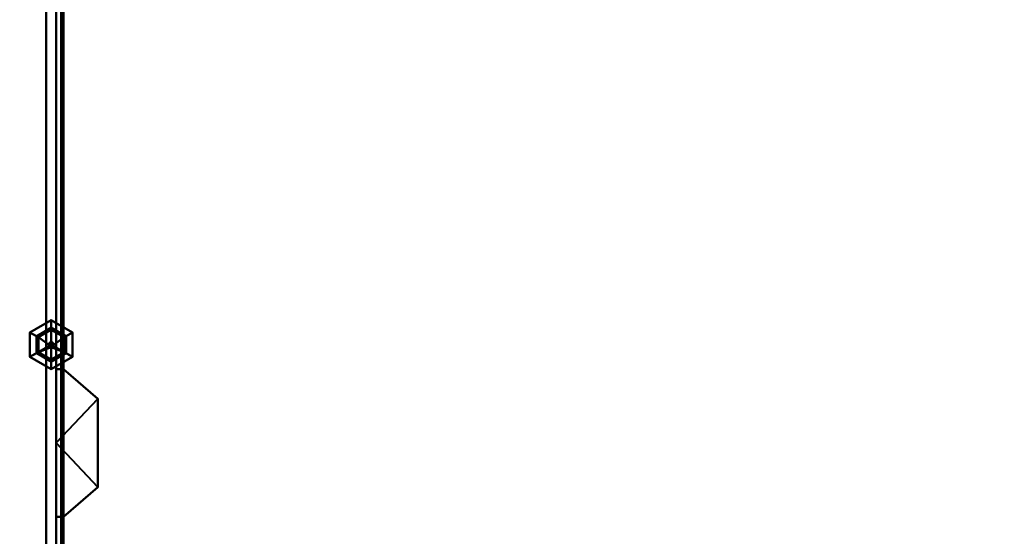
# Model space of a CAD drawing. Header units: millimetres. Extents: x -2000 to 2000, y -2000 to 2000.
# Tile 2 of 10: x -386 to 15, y -38 to 172. Entities that reach past the tile are written whole.
import ezdxf

# ---------------------------------------------------------------- set-up
doc = ezdxf.new("R2010")
doc.units = ezdxf.units.MM
doc.layers.add('A-CLNG', color=13, linetype='Continuous', lineweight=60)
doc.layers.add('E-LITE-EQPM', color=33, linetype='Continuous', lineweight=40)

# ---------------------------------------------------------------- blocks, each defined once
blk = doc.blocks.new('FamilyGeomCombination_9514-View 1')
at = {"layer": 'E-LITE-EQPM'}
mesh = blk.add_polyface(dxfattribs=at)
corners = [(-371, -275, 3796), (-367.73, -299.85, 3796), (-358.14, -323, 3796), (-342.88, -342.88, 3796), (-323, -358.14, 3796), (-299.85, -367.73, 3796), (-275, -371, 3796), (275, -371, 3796), (299.85, -367.73, 3796), (323, -358.14, 3796), (342.88, -342.88, 3796), (358.14, -323, 3796), (367.73, -299.85, 3796), (371, -275, 3796), (371, 275, 3796), (367.73, 299.85, 3796), (358.14, 323, 3796), (342.88, 342.88, 3796), (323, 358.14, 3796), (299.85, 367.73, 3796), (275, 371, 3796), (-275, 371, 3796), (-299.85, 367.73, 3796), (-323, 358.14, 3796), (-342.88, 342.88, 3796), (-358.14, 323, 3796), (-367.73, 299.85, 3796), (-371, 275, 3796), (-275, 368, 3796), (275, 368, 3796), (299.07, 364.83, 3796), (321.5, 355.54, 3796), (340.76, 340.76, 3796), (355.54, 321.5, 3796), (364.83, 299.07, 3796), (368, 275, 3796), (368, -275, 3796), (364.83, -299.07, 3796), (355.54, -321.5, 3796), (340.76, -340.76, 3796), (321.5, -355.54, 3796), (299.07, -364.83, 3796), (275, -368, 3796), (-275, -368, 3796), (-299.07, -364.83, 3796), (-321.5, -355.54, 3796), (-340.76, -340.76, 3796), (-355.54, -321.5, 3796), (-364.83, -299.07, 3796), (-368, -275, 3796), (-368, 275, 3796), (-364.83, 299.07, 3796), (-355.54, 321.5, 3796), (-340.76, 340.76, 3796), (-321.5, 355.54, 3796), (-299.07, 364.83, 3796)]
mesh.append_faces([[corners[k] for k in face] for face in [(14, 35, 36, 13), (30, 19, 20, 29), (18, 31, 32, 17), (31, 18, 19, 30), (13, 36, 37, 12), (38, 11, 12, 37), (39, 10, 11, 38), (7, 42, 43, 6), (25, 52, 53, 24), (52, 25, 26, 51), (51, 26, 27, 50), (4, 45, 46, 3), (45, 4, 5, 44), (6, 43, 44, 5)]], dxfattribs={"vtx0": -1, "vtx2": -1})
mesh.append_faces([[corners[k] for k in face] for face in [(32, 33, 16, 17), (15, 16, 33, 34), (34, 35, 14, 15), (28, 29, 20, 21), (39, 40, 9, 10), (8, 9, 40, 41), (7, 8, 41, 42), (55, 28, 21, 22), (54, 55, 22, 23), (53, 54, 23, 24), (49, 50, 27, 0), (48, 49, 0, 1), (2, 3, 46, 47), (1, 2, 47, 48)]], dxfattribs={"vtx1": -1, "vtx3": -1})
mesh = blk.add_polyface(dxfattribs=at)
corners = [(-371, -275, 3774), (-371, 275, 3774), (-367.73, 299.85, 3774), (-358.14, 323, 3774), (-342.88, 342.88, 3774), (-323, 358.14, 3774), (-299.85, 367.73, 3774), (-275, 371, 3774), (275, 371, 3774), (299.85, 367.73, 3774), (323, 358.14, 3774), (342.88, 342.88, 3774), (358.14, 323, 3774), (367.73, 299.85, 3774), (371, 275, 3774), (371, -275, 3774), (367.73, -299.85, 3774), (358.14, -323, 3774), (342.88, -342.88, 3774), (323, -358.14, 3774), (299.85, -367.73, 3774), (275, -371, 3774), (-275, -371, 3774), (-299.85, -367.73, 3774), (-323, -358.14, 3774), (-342.88, -342.88, 3774), (-358.14, -323, 3774), (-367.73, -299.85, 3774), (-275, 368, 3774), (-299.07, 364.83, 3774), (-321.5, 355.54, 3774), (-340.76, 340.76, 3774), (-355.54, 321.5, 3774), (-364.83, 299.07, 3774), (-368, 275, 3774), (-368, -275, 3774), (-364.83, -299.07, 3774), (-355.54, -321.5, 3774), (-340.76, -340.76, 3774), (-321.5, -355.54, 3774), (-299.07, -364.83, 3774), (-275, -368, 3774), (275, -368, 3774), (299.07, -364.83, 3774), (321.5, -355.54, 3774), (340.76, -340.76, 3774), (355.54, -321.5, 3774), (364.83, -299.07, 3774), (368, -275, 3774), (368, 275, 3774), (364.83, 299.07, 3774), (355.54, 321.5, 3774), (340.76, 340.76, 3774), (321.5, 355.54, 3774), (299.07, 364.83, 3774), (275, 368, 3774)]
mesh.append_faces([[corners[k] for k in face] for face in [(1, 34, 35, 0), (29, 6, 7, 28), (5, 30, 31, 4), (30, 5, 6, 29), (0, 35, 36, 27), (37, 26, 27, 36), (38, 25, 26, 37), (22, 41, 42, 21), (12, 51, 52, 11), (51, 12, 13, 50), (50, 13, 14, 49), (19, 44, 45, 18), (44, 19, 20, 43), (21, 42, 43, 20)]], dxfattribs={"vtx0": -1, "vtx2": -1})
mesh.append_faces([[corners[k] for k in face] for face in [(31, 32, 3, 4), (2, 3, 32, 33), (33, 34, 1, 2), (55, 28, 7, 8), (38, 39, 24, 25), (23, 24, 39, 40), (22, 23, 40, 41), (54, 55, 8, 9), (53, 54, 9, 10), (52, 53, 10, 11), (48, 49, 14, 15), (47, 48, 15, 16), (17, 18, 45, 46), (16, 17, 46, 47)]], dxfattribs={"vtx1": -1, "vtx3": -1})
mesh = blk.add_polyface(dxfattribs=at)
corners = [(-369, 275, 3795), (-365.8, 299.33, 3795), (-356.41, 322, 3795), (-341.47, 341.47, 3795), (-322, 356.41, 3795), (-299.33, 365.8, 3795), (-275, 369, 3795), (275, 369, 3795), (299.33, 365.8, 3795), (322, 356.41, 3795), (341.47, 341.47, 3795), (356.41, 322, 3795), (365.8, 299.33, 3795), (369, 275, 3795), (369, -275, 3795), (365.8, -299.33, 3795), (356.41, -322, 3795), (341.47, -341.47, 3795), (322, -356.41, 3795), (299.33, -365.8, 3795), (275, -369, 3795), (-275, -369, 3795), (-299.33, -365.8, 3795), (-322, -356.41, 3795), (-341.47, -341.47, 3795), (-356.41, -322, 3795), (-365.8, -299.33, 3795), (-369, -275, 3795), (275, 368, 3795), (-275, 368, 3795), (-299.07, 364.83, 3795), (-321.5, 355.54, 3795), (-340.76, 340.76, 3795), (-355.54, 321.5, 3795), (-364.83, 299.07, 3795), (-368, 275, 3795), (-368, -275, 3795), (-364.83, -299.07, 3795), (-355.54, -321.5, 3795), (-340.76, -340.76, 3795), (-321.5, -355.54, 3795), (-299.07, -364.83, 3795), (-275, -368, 3795), (275, -368, 3795), (299.07, -364.83, 3795), (321.5, -355.54, 3795), (340.76, -340.76, 3795), (355.54, -321.5, 3795), (364.83, -299.07, 3795), (368, -275, 3795), (368, 275, 3795), (364.83, 299.07, 3795), (355.54, 321.5, 3795), (340.76, 340.76, 3795), (321.5, 355.54, 3795), (299.07, 364.83, 3795)]
mesh.append_faces([[corners[k] for k in face] for face in [(25, 38, 39, 24), (38, 25, 26, 37), (27, 36, 37, 26), (21, 42, 43, 20), (4, 31, 32, 3), (31, 4, 5, 30), (30, 5, 6, 29), (20, 43, 44, 19), (19, 44, 45, 18), (18, 45, 46, 17), (14, 49, 50, 13), (13, 50, 51, 12), (53, 10, 11, 52), (52, 11, 12, 51)]], dxfattribs={"vtx0": -1, "vtx2": -1})
mesh.append_faces([[corners[k] for k in face] for face in [(35, 36, 27, 0), (21, 22, 41, 42), (39, 40, 23, 24), (22, 23, 40, 41), (34, 35, 0, 1), (1, 2, 33, 34), (2, 3, 32, 33), (28, 29, 6, 7), (46, 47, 16, 17), (15, 16, 47, 48), (14, 15, 48, 49), (53, 54, 9, 10), (8, 9, 54, 55), (55, 28, 7, 8)]], dxfattribs={"vtx1": -1, "vtx3": -1})
mesh = blk.add_polyface(dxfattribs=at)
corners = [(-369, 275, 3775), (-369, -275, 3775), (-365.8, -299.33, 3775), (-356.41, -322, 3775), (-341.47, -341.47, 3775), (-322, -356.41, 3775), (-299.33, -365.8, 3775), (-275, -369, 3775), (275, -369, 3775), (299.33, -365.8, 3775), (322, -356.41, 3775), (341.47, -341.47, 3775), (356.41, -322, 3775), (365.8, -299.33, 3775), (369, -275, 3775), (369, 275, 3775), (365.8, 299.33, 3775), (356.41, 322, 3775), (341.47, 341.47, 3775), (322, 356.41, 3775), (299.33, 365.8, 3775), (275, 369, 3775), (-275, 369, 3775), (-299.33, 365.8, 3775), (-322, 356.41, 3775), (-341.47, 341.47, 3775), (-356.41, 322, 3775), (-365.8, 299.33, 3775), (-275, 368, 3775), (275, 368, 3775), (299.07, 364.83, 3775), (321.5, 355.54, 3775), (340.76, 340.76, 3775), (355.54, 321.5, 3775), (364.83, 299.07, 3775), (368, 275, 3775), (368, -275, 3775), (364.83, -299.07, 3775), (355.54, -321.5, 3775), (340.76, -340.76, 3775), (321.5, -355.54, 3775), (299.07, -364.83, 3775), (275, -368, 3775), (-275, -368, 3775), (-299.07, -364.83, 3775), (-321.5, -355.54, 3775), (-340.76, -340.76, 3775), (-355.54, -321.5, 3775), (-364.83, -299.07, 3775), (-368, -275, 3775), (-368, 275, 3775), (-364.83, 299.07, 3775), (-355.54, 321.5, 3775), (-340.76, 340.76, 3775), (-321.5, 355.54, 3775), (-299.07, 364.83, 3775)]
mesh.append_faces([[corners[k] for k in face] for face in [(12, 38, 39, 11), (38, 12, 13, 37), (14, 36, 37, 13), (8, 42, 43, 7), (19, 31, 32, 18), (31, 19, 20, 30), (30, 20, 21, 29), (7, 43, 44, 6), (6, 44, 45, 5), (5, 45, 46, 4), (1, 49, 50, 0), (0, 50, 51, 27), (53, 25, 26, 52), (52, 26, 27, 51)]], dxfattribs={"vtx0": -1, "vtx2": -1})
mesh.append_faces([[corners[k] for k in face] for face in [(35, 36, 14, 15), (8, 9, 41, 42), (39, 40, 10, 11), (9, 10, 40, 41), (34, 35, 15, 16), (16, 17, 33, 34), (17, 18, 32, 33), (28, 29, 21, 22), (46, 47, 3, 4), (2, 3, 47, 48), (1, 2, 48, 49), (53, 54, 24, 25), (23, 24, 54, 55), (55, 28, 22, 23)]], dxfattribs={"vtx1": -1, "vtx3": -1})
mesh = blk.add_polyface(dxfattribs=at)
corners = [(-371, -275, 3796), (-371, 275, 3796), (-371, 275, 3774), (-371, -275, 3774)]
mesh.append_faces([[corners[k] for k in face] for face in [(0, 1, 2, 3)]])
mesh = blk.add_polyface(dxfattribs=at)
corners = [(-369, 275, 3795), (-369, -275, 3795), (-369, -275, 3775), (-369, 275, 3775)]
mesh.append_faces([[corners[k] for k in face] for face in [(0, 1, 2, 3)]])
mesh = blk.add_polyface(dxfattribs=at)
corners = [(-368, 275, 3796), (-368, -275, 3796), (-368, -275, 3795), (-368, 275, 3795), (-368, -275, 3774), (-368, 275, 3774), (-368, 275, 3775), (-368, -275, 3775)]
mesh.append_faces([[corners[k] for k in face] for face in [(3, 0, 1, 2), (6, 7, 4, 5)]])

msp = doc.modelspace()

# ---------------------------------------------------------------- block references
at = {"layer": 'E-LITE-EQPM'}
msp.add_blockref('FamilyGeomCombination_9514-View 1', (0, 0), dxfattribs=at)

# ---------------------------------------------------------------- meshes
at = {"layer": 'A-CLNG'}
mesh = msp.add_polyface(dxfattribs=at)
corners = [(2000, 2000, 5800), (-2000, 2000, 5800), (-2000, -2000, 5800), (2000, -2000, 5800)]
mesh.append_faces([[corners[k] for k in face] for face in [(1, 2, 3, 0)]])
at = {"layer": 'E-LITE-EQPM'}
mesh = msp.add_polyface(dxfattribs=at)
corners = [(275, 375, 3800), (-275, 375, 3800), (-300.88, 371.59, 3800), (-325, 361.6, 3800), (-345.71, 345.71, 3800), (-361.6, 325, 3800), (-371.59, 300.88, 3800), (-375, 275, 3800), (-375, -275, 3800), (-371.59, -300.88, 3800), (-361.6, -325, 3800), (-345.71, -345.71, 3800), (-325, -361.6, 3800), (-300.88, -371.59, 3800), (-275, -375, 3800), (275, -375, 3800), (300.88, -371.59, 3800), (325, -361.6, 3800), (345.71, -345.71, 3800), (361.6, -325, 3800), (371.59, -300.88, 3800), (375, -275, 3800), (375, 275, 3800), (371.59, 300.88, 3800), (361.6, 325, 3800), (345.71, 345.71, 3800), (325, 361.6, 3800), (300.88, 371.59, 3800), (275, 371, 3800), (299.85, 367.73, 3800), (323, 358.14, 3800), (342.88, 342.88, 3800), (358.14, 323, 3800), (367.73, 299.85, 3800), (371, 275, 3800), (371, -275, 3800), (367.73, -299.85, 3800), (358.14, -323, 3800), (342.88, -342.88, 3800), (323, -358.14, 3800), (299.85, -367.73, 3800), (275, -371, 3800), (-275, -371, 3800), (-299.85, -367.73, 3800), (-323, -358.14, 3800), (-342.88, -342.88, 3800), (-358.14, -323, 3800), (-367.73, -299.85, 3800), (-371, -275, 3800), (-371, 275, 3800), (-367.73, 299.85, 3800), (-358.14, 323, 3800), (-342.88, 342.88, 3800), (-323, 358.14, 3800), (-299.85, 367.73, 3800), (-275, 371, 3800)]
mesh.append_faces([[corners[k] for k in face] for face in [(22, 34, 35, 21), (29, 27, 0, 28), (26, 30, 31, 25), (30, 26, 27, 29), (21, 35, 36, 20), (37, 19, 20, 36), (38, 18, 19, 37), (15, 41, 42, 14), (5, 51, 52, 4), (51, 5, 6, 50), (7, 49, 50, 6), (12, 44, 45, 11), (44, 12, 13, 43), (14, 42, 43, 13)]], dxfattribs={"vtx0": -1, "vtx2": -1})
mesh.append_faces([[corners[k] for k in face] for face in [(31, 32, 24, 25), (23, 24, 32, 33), (22, 23, 33, 34), (55, 28, 0, 1), (38, 39, 17, 18), (16, 17, 39, 40), (15, 16, 40, 41), (54, 55, 1, 2), (53, 54, 2, 3), (52, 53, 3, 4), (48, 49, 7, 8), (47, 48, 8, 9), (10, 11, 45, 46), (9, 10, 46, 47)]], dxfattribs={"vtx1": -1, "vtx3": -1})
mesh = msp.add_polyface(dxfattribs=at)
corners = [(275, 375, 3770), (300.88, 371.59, 3770), (325, 361.6, 3770), (345.71, 345.71, 3770), (361.6, 325, 3770), (371.59, 300.88, 3770), (375, 275, 3770), (375, -275, 3770), (371.59, -300.88, 3770), (361.6, -325, 3770), (345.71, -345.71, 3770), (325, -361.6, 3770), (300.88, -371.59, 3770), (275, -375, 3770), (-275, -375, 3770), (-300.88, -371.59, 3770), (-325, -361.6, 3770), (-345.71, -345.71, 3770), (-361.6, -325, 3770), (-371.59, -300.88, 3770), (-375, -275, 3770), (-375, 275, 3770), (-371.59, 300.88, 3770), (-361.6, 325, 3770), (-345.71, 345.71, 3770), (-325, 361.6, 3770), (-300.88, 371.59, 3770), (-275, 375, 3770), (275, 371, 3770), (-275, 371, 3770), (-299.85, 367.73, 3770), (-323, 358.14, 3770), (-342.88, 342.88, 3770), (-358.14, 323, 3770), (-367.73, 299.85, 3770), (-371, 275, 3770), (-371, -275, 3770), (-367.73, -299.85, 3770), (-358.14, -323, 3770), (-342.88, -342.88, 3770), (-323, -358.14, 3770), (-299.85, -367.73, 3770), (-275, -371, 3770), (275, -371, 3770), (299.85, -367.73, 3770), (323, -358.14, 3770), (342.88, -342.88, 3770), (358.14, -323, 3770), (367.73, -299.85, 3770), (371, -275, 3770), (371, 275, 3770), (367.73, 299.85, 3770), (358.14, 323, 3770), (342.88, 342.88, 3770), (323, 358.14, 3770), (299.85, 367.73, 3770)]
mesh.append_faces([[corners[k] for k in face] for face in [(21, 35, 36, 20), (30, 26, 27, 29), (25, 31, 32, 24), (31, 25, 26, 30), (20, 36, 37, 19), (38, 18, 19, 37), (39, 17, 18, 38), (14, 42, 43, 13), (4, 52, 53, 3), (52, 4, 5, 51), (6, 50, 51, 5), (11, 45, 46, 10), (45, 11, 12, 44), (13, 43, 44, 12)]], dxfattribs={"vtx0": -1, "vtx2": -1})
mesh.append_faces([[corners[k] for k in face] for face in [(32, 33, 23, 24), (22, 23, 33, 34), (21, 22, 34, 35), (28, 29, 27, 0), (39, 40, 16, 17), (15, 16, 40, 41), (14, 15, 41, 42), (55, 28, 0, 1), (54, 55, 1, 2), (53, 54, 2, 3), (49, 50, 6, 7), (48, 49, 7, 8), (9, 10, 46, 47), (8, 9, 47, 48)]], dxfattribs={"vtx1": -1, "vtx3": -1})
mesh = msp.add_polyface(dxfattribs=at)
corners = [(-275, 369, 3795), (-299.33, 365.8, 3795), (-322, 356.41, 3795), (-341.47, 341.47, 3795), (-356.41, 322, 3795), (-365.8, 299.33, 3795), (-369, 275, 3795), (-369, -275, 3795), (-365.8, -299.33, 3795), (-356.41, -322, 3795), (-341.47, -341.47, 3795), (-322, -356.41, 3795), (-299.33, -365.8, 3795), (-275, -369, 3795), (275, -369, 3795), (299.33, -365.8, 3795), (322, -356.41, 3795), (341.47, -341.47, 3795), (356.41, -322, 3795), (365.8, -299.33, 3795), (369, -275, 3795), (369, 275, 3795), (365.8, 299.33, 3795), (356.41, 322, 3795), (341.47, 341.47, 3795), (322, 356.41, 3795), (299.33, 365.8, 3795), (275, 369, 3795), (-368, 275, 3795), (-364.83, 299.07, 3795), (-355.54, 321.5, 3795), (-340.76, 340.76, 3795), (-321.5, 355.54, 3795), (-299.07, 364.83, 3795), (-275, 368, 3795), (275, 368, 3795), (299.07, 364.83, 3795), (321.5, 355.54, 3795), (340.76, 340.76, 3795), (355.54, 321.5, 3795), (364.83, 299.07, 3795), (368, 275, 3795), (368, -275, 3795), (364.83, -299.07, 3795), (355.54, -321.5, 3795), (340.76, -340.76, 3795), (321.5, -355.54, 3795), (299.07, -364.83, 3795), (275, -368, 3795), (-275, -368, 3795), (-299.07, -364.83, 3795), (-321.5, -355.54, 3795), (-340.76, -340.76, 3795), (-355.54, -321.5, 3795), (-364.83, -299.07, 3795), (-368, -275, 3795)]
mesh.append_faces([[corners[k] for k in face] for face in [(21, 41, 42, 20), (36, 26, 27, 35), (25, 37, 38, 24), (37, 25, 26, 36), (20, 42, 43, 19), (44, 18, 19, 43), (45, 17, 18, 44), (14, 48, 49, 13), (4, 30, 31, 3), (30, 4, 5, 29), (29, 5, 6, 28), (11, 51, 52, 10), (51, 11, 12, 50), (13, 49, 50, 12)]], dxfattribs={"vtx0": -1, "vtx2": -1})
mesh.append_faces([[corners[k] for k in face] for face in [(38, 39, 23, 24), (22, 23, 39, 40), (40, 41, 21, 22), (34, 35, 27, 0), (45, 46, 16, 17), (15, 16, 46, 47), (14, 15, 47, 48), (33, 34, 0, 1), (32, 33, 1, 2), (31, 32, 2, 3), (55, 28, 6, 7), (54, 55, 7, 8), (9, 10, 52, 53), (8, 9, 53, 54)]], dxfattribs={"vtx1": -1, "vtx3": -1})
mesh = msp.add_polyface(dxfattribs=at)
corners = [(-275, 369, 3775), (275, 369, 3775), (299.33, 365.8, 3775), (322, 356.41, 3775), (341.47, 341.47, 3775), (356.41, 322, 3775), (365.8, 299.33, 3775), (369, 275, 3775), (369, -275, 3775), (365.8, -299.33, 3775), (356.41, -322, 3775), (341.47, -341.47, 3775), (322, -356.41, 3775), (299.33, -365.8, 3775), (275, -369, 3775), (-275, -369, 3775), (-299.33, -365.8, 3775), (-322, -356.41, 3775), (-341.47, -341.47, 3775), (-356.41, -322, 3775), (-365.8, -299.33, 3775), (-369, -275, 3775), (-369, 275, 3775), (-365.8, 299.33, 3775), (-356.41, 322, 3775), (-341.47, 341.47, 3775), (-322, 356.41, 3775), (-299.33, 365.8, 3775), (-368, 275, 3775), (-368, -275, 3775), (-364.83, -299.07, 3775), (-355.54, -321.5, 3775), (-340.76, -340.76, 3775), (-321.5, -355.54, 3775), (-299.07, -364.83, 3775), (-275, -368, 3775), (275, -368, 3775), (299.07, -364.83, 3775), (321.5, -355.54, 3775), (340.76, -340.76, 3775), (355.54, -321.5, 3775), (364.83, -299.07, 3775), (368, -275, 3775), (368, 275, 3775), (364.83, 299.07, 3775), (355.54, 321.5, 3775), (340.76, 340.76, 3775), (321.5, 355.54, 3775), (299.07, 364.83, 3775), (275, 368, 3775), (-275, 368, 3775), (-299.07, 364.83, 3775), (-321.5, 355.54, 3775), (-340.76, 340.76, 3775), (-355.54, 321.5, 3775), (-364.83, 299.07, 3775)]
mesh.append_faces([[corners[k] for k in face] for face in [(22, 28, 29, 21), (51, 27, 0, 50), (26, 52, 53, 25), (52, 26, 27, 51), (21, 29, 30, 20), (31, 19, 20, 30), (32, 18, 19, 31), (15, 35, 36, 14), (5, 45, 46, 4), (45, 5, 6, 44), (44, 6, 7, 43), (12, 38, 39, 11), (38, 12, 13, 37), (14, 36, 37, 13)]], dxfattribs={"vtx0": -1, "vtx2": -1})
mesh.append_faces([[corners[k] for k in face] for face in [(53, 54, 24, 25), (23, 24, 54, 55), (55, 28, 22, 23), (49, 50, 0, 1), (32, 33, 17, 18), (16, 17, 33, 34), (15, 16, 34, 35), (48, 49, 1, 2), (47, 48, 2, 3), (46, 47, 3, 4), (42, 43, 7, 8), (41, 42, 8, 9), (10, 11, 39, 40), (9, 10, 40, 41)]], dxfattribs={"vtx1": -1, "vtx3": -1})
mesh = msp.add_polyface(dxfattribs=at)
corners = [(-373, 39, 5760), (-372.74, 39.03, 5760), (-372.5, 39.13, 5760), (-372.29, 39.29, 5760), (-372.13, 39.5, 5760), (-372.03, 39.74, 5760), (-372, 40, 5760), (-372.03, 40.26, 5760), (-372.13, 40.5, 5760), (-372.29, 40.71, 5760), (-372.5, 40.87, 5760), (-372.74, 40.97, 5760), (-373, 41, 5760), (-373.26, 40.97, 5760), (-373.5, 40.87, 5760), (-373.71, 40.71, 5760), (-373.87, 40.5, 5760), (-373.97, 40.26, 5760), (-374, 40, 5760), (-373.97, 39.74, 5760), (-373.87, 39.5, 5760), (-373.71, 39.29, 5760), (-373.5, 39.13, 5760), (-373.26, 39.03, 5760), (345.31, 342.24, 5760), (345.57, 342.27, 5760), (345.81, 342.37, 5760), (346.02, 342.53, 5760), (346.18, 342.74, 5760), (346.28, 342.98, 5760), (346.31, 343.24, 5760), (346.28, 343.49, 5760), (346.18, 343.74, 5760), (346.02, 343.94, 5760), (345.81, 344.1, 5760), (345.57, 344.2, 5760), (345.31, 344.24, 5760), (345.06, 344.2, 5760), (344.81, 344.1, 5760), (344.61, 343.94, 5760), (344.45, 343.74, 5760), (344.35, 343.49, 5760), (344.31, 343.24, 5760), (344.35, 342.98, 5760), (344.45, 342.74, 5760), (344.61, 342.53, 5760), (344.81, 342.37, 5760), (345.06, 342.27, 5760), (345.31, -344.24, 5760), (345.57, -344.2, 5760), (345.81, -344.1, 5760), (346.02, -343.94, 5760), (346.18, -343.74, 5760), (346.28, -343.49, 5760), (346.31, -343.24, 5760), (346.28, -342.98, 5760), (346.18, -342.74, 5760), (346.02, -342.53, 5760), (345.81, -342.37, 5760), (345.57, -342.27, 5760), (345.31, -342.24, 5760), (345.06, -342.27, 5760), (344.81, -342.37, 5760), (344.61, -342.53, 5760), (344.45, -342.74, 5760), (344.35, -342.98, 5760), (344.31, -343.24, 5760), (344.35, -343.49, 5760), (344.45, -343.74, 5760), (344.61, -343.94, 5760), (344.81, -344.1, 5760), (345.06, -344.2, 5760)]
mesh.append_faces([[corners[k] for k in face] for face in [(64, 62, 63), (71, 69, 70), (69, 67, 68)]], dxfattribs={"vtx0": -1})
mesh.append_faces([[corners[k] for k in face] for face in [(20, 8, 18, 19), (1, 21, 0), (53, 49, 52)]], dxfattribs={"vtx0": -1, "vtx1": -1})
mesh.append_faces([[corners[k] for k in face] for face in [(8, 13, 16)]], dxfattribs={"vtx0": -1, "vtx1": -1, "vtx2": -1})
mesh.append_faces([[corners[k] for k in face] for face in [(39, 30, 33, 36), (42, 27, 30, 39), (27, 42, 45, 24), (55, 65, 49, 53), (49, 65, 69, 71)]], dxfattribs={"vtx0": -1, "vtx1": -1, "vtx2": -1, "vtx3": -1})
mesh.append_faces([[corners[k] for k in face] for face in [(1, 4, 20, 21)]], dxfattribs={"vtx0": -1, "vtx1": -1, "vtx3": -1})
mesh.append_faces([[corners[k] for k in face] for face in [(13, 8, 9, 12), (65, 61, 62, 64)]], dxfattribs={"vtx0": -1, "vtx2": -1})
mesh.append_faces([[corners[k] for k in face] for face in [(57, 60, 61, 65)]], dxfattribs={"vtx0": -1, "vtx2": -1, "vtx3": -1})
mesh.append_faces([[corners[k] for k in face] for face in [(11, 12, 9, 10), (38, 39, 36, 37), (44, 45, 42, 43), (59, 60, 57, 58)]], dxfattribs={"vtx1": -1})
mesh.append_faces([[corners[k] for k in face] for face in [(34, 35, 36, 33), (28, 29, 30, 27), (40, 41, 42, 39), (46, 47, 24, 45), (53, 54, 55), (50, 51, 52, 49), (71, 48, 49)]], dxfattribs={"vtx2": -1})
mesh.append_faces([[corners[k] for k in face] for face in [(6, 7, 8, 20), (4, 5, 6, 20), (16, 17, 18, 8), (55, 56, 57, 65), (65, 66, 67, 69)]], dxfattribs={"vtx2": -1, "vtx3": -1})
mesh.append_faces([[corners[k] for k in face] for face in [(1, 2, 3, 4), (13, 14, 15, 16), (21, 22, 23, 0), (30, 31, 32, 33), (24, 25, 26, 27)]], dxfattribs={"vtx3": -1})
mesh = msp.add_polyface(dxfattribs=at)
corners = [(-373, 39, 3800), (-373.26, 39.03, 3800), (-373.5, 39.13, 3800), (-373.71, 39.29, 3800), (-373.87, 39.5, 3800), (-373.97, 39.74, 3800), (-374, 40, 3800), (-373.97, 40.26, 3800), (-373.87, 40.5, 3800), (-373.71, 40.71, 3800), (-373.5, 40.87, 3800), (-373.26, 40.97, 3800), (-373, 41, 3800), (-372.74, 40.97, 3800), (-372.5, 40.87, 3800), (-372.29, 40.71, 3800), (-372.13, 40.5, 3800), (-372.03, 40.26, 3800), (-372, 40, 3800), (-372.03, 39.74, 3800), (-372.13, 39.5, 3800), (-372.29, 39.29, 3800), (-372.5, 39.13, 3800), (-372.74, 39.03, 3800), (345.31, 342.24, 3800), (345.06, 342.27, 3800), (344.81, 342.37, 3800), (344.61, 342.53, 3800), (344.45, 342.74, 3800), (344.35, 342.98, 3800), (344.31, 343.24, 3800), (344.35, 343.49, 3800), (344.45, 343.74, 3800), (344.61, 343.94, 3800), (344.81, 344.1, 3800), (345.06, 344.2, 3800), (345.31, 344.24, 3800), (345.57, 344.2, 3800), (345.81, 344.1, 3800), (346.02, 343.94, 3800), (346.18, 343.74, 3800), (346.28, 343.49, 3800), (346.31, 343.24, 3800), (346.28, 342.98, 3800), (346.18, 342.74, 3800), (346.02, 342.53, 3800), (345.81, 342.37, 3800), (345.57, 342.27, 3800), (345.31, -344.24, 3800), (345.06, -344.2, 3800), (344.81, -344.1, 3800), (344.61, -343.94, 3800), (344.45, -343.74, 3800), (344.35, -343.49, 3800), (344.31, -343.24, 3800), (344.35, -342.98, 3800), (344.45, -342.74, 3800), (344.61, -342.53, 3800), (344.81, -342.37, 3800), (345.06, -342.27, 3800), (345.31, -342.24, 3800), (345.57, -342.27, 3800), (345.81, -342.37, 3800), (346.02, -342.53, 3800), (346.18, -342.74, 3800), (346.28, -342.98, 3800), (346.31, -343.24, 3800), (346.28, -343.49, 3800), (346.18, -343.74, 3800), (346.02, -343.94, 3800), (345.81, -344.1, 3800), (345.57, -344.2, 3800)]
mesh.append_faces([[corners[k] for k in face] for face in [(15, 12, 13, 14), (58, 55, 56, 57), (51, 49, 50), (65, 63, 64)]], dxfattribs={"vtx0": -1})
mesh.append_faces([[corners[k] for k in face] for face in [(6, 16, 4, 5), (18, 4, 16, 17), (68, 71, 67)]], dxfattribs={"vtx0": -1, "vtx1": -1})
mesh.append_faces([[corners[k] for k in face] for face in [(16, 8, 11, 15), (23, 4, 20), (59, 63, 55, 58)]], dxfattribs={"vtx0": -1, "vtx1": -1, "vtx2": -1})
mesh.append_faces([[corners[k] for k in face] for face in [(39, 30, 33, 36), (42, 27, 30, 39), (27, 42, 45, 24), (51, 55, 71, 49), (55, 63, 65, 71)]], dxfattribs={"vtx0": -1, "vtx1": -1, "vtx2": -1, "vtx3": -1})
mesh.append_faces([[corners[k] for k in face] for face in [(63, 59, 60, 61)]], dxfattribs={"vtx0": -1, "vtx3": -1})
mesh.append_faces([[corners[k] for k in face] for face in [(38, 39, 36, 37), (44, 45, 42, 43), (70, 71, 68, 69), (48, 49, 71)]], dxfattribs={"vtx1": -1})
mesh.append_faces([[corners[k] for k in face] for face in [(11, 12, 15)]], dxfattribs={"vtx1": -1, "vtx2": -1})
mesh.append_faces([[corners[k] for k in face] for face in [(23, 0, 3, 4)]], dxfattribs={"vtx1": -1, "vtx3": -1})
mesh.append_faces([[corners[k] for k in face] for face in [(9, 10, 11, 8), (1, 2, 3, 0), (21, 22, 23, 20), (34, 35, 36, 33), (28, 29, 30, 27), (40, 41, 42, 39), (46, 47, 24, 45), (53, 54, 55), (61, 62, 63)]], dxfattribs={"vtx2": -1})
mesh.append_faces([[corners[k] for k in face] for face in [(6, 7, 8, 16), (18, 19, 20, 4), (51, 52, 53, 55), (65, 66, 67, 71)]], dxfattribs={"vtx2": -1, "vtx3": -1})
mesh.append_faces([[corners[k] for k in face] for face in [(30, 31, 32, 33), (24, 25, 26, 27)]], dxfattribs={"vtx3": -1})
mesh = msp.add_polyface(dxfattribs=at)
corners = [(-375, -275, 3800), (-375, 275, 3800), (-375, 275, 3770), (-375, -275, 3770)]
mesh.append_faces([[corners[k] for k in face] for face in [(3, 0, 1, 2)]])
mesh = msp.add_polyface(dxfattribs=at)
corners = [(-371, 275, 3800), (-371, -275, 3800), (-371, -275, 3770), (-371, 275, 3770)]
mesh.append_faces([[corners[k] for k in face] for face in [(3, 0, 1, 2)]])
mesh = msp.add_polyface(dxfattribs=at)
corners = [(-369, -275, 3795), (-369, 275, 3795), (-369, 275, 3775), (-369, -275, 3775)]
mesh.append_faces([[corners[k] for k in face] for face in [(3, 0, 1, 2)]])
mesh = msp.add_polyface(dxfattribs=at)
corners = [(-368, 275, 3795), (-368, -275, 3795), (-368, -275, 3775), (-368, 275, 3775)]
mesh.append_faces([[corners[k] for k in face] for face in [(3, 0, 1, 2)]])
mesh = msp.add_polyface(dxfattribs=at)
corners = [(-373, 50, 5794), (-381.66, 45, 5794), (-381.66, 35, 5794), (-373, 30, 5794), (-373, 30, 5800), (-381.66, 35, 5800), (-381.66, 45, 5800), (-373, 50, 5800)]
mesh.append_faces([[corners[k] for k in face] for face in [(4, 5, 2, 3)]], dxfattribs={"vtx1": -1})
mesh.append_faces([[corners[k] for k in face] for face in [(1, 2, 5, 6)]], dxfattribs={"vtx1": -1, "vtx3": -1})
mesh.append_faces([[corners[k] for k in face] for face in [(6, 7, 0, 1)]], dxfattribs={"vtx3": -1})
mesh = msp.add_polyface(dxfattribs=at)
corners = [(-373, 47, 5768), (-379.06, 43.5, 5768), (-379.06, 36.5, 5768), (-373, 33, 5768), (-373, 30, 5794), (-381.66, 35, 5794), (-381.66, 45, 5794), (-373, 50, 5794)]
mesh.append_faces([[corners[k] for k in face] for face in [(4, 5, 2, 3)]], dxfattribs={"vtx1": -1})
mesh.append_faces([[corners[k] for k in face] for face in [(1, 2, 5, 6)]], dxfattribs={"vtx1": -1, "vtx3": -1})
mesh.append_faces([[corners[k] for k in face] for face in [(6, 7, 0, 1)]], dxfattribs={"vtx3": -1})
mesh = msp.add_polyface(dxfattribs=at)
corners = [(-373, 50, 5800), (-381.66, 45, 5800), (-381.66, 35, 5800), (-373, 30, 5800), (-373, 40, 5800)]
mesh.append_faces([[corners[k] for k in face] for face in [(2, 3, 4)]], dxfattribs={"vtx2": -1})
mesh.append_faces([[corners[k] for k in face] for face in [(4, 0, 1, 2)]], dxfattribs={"vtx3": -1})
mesh = msp.add_polyface(dxfattribs=at)
corners = [(-373, 30, 5794), (-364.34, 35, 5794), (-364.34, 45, 5794), (-373, 50, 5794), (-373, 50, 5800), (-364.34, 45, 5800), (-364.34, 35, 5800), (-373, 30, 5800)]
mesh.append_faces([[corners[k] for k in face] for face in [(4, 5, 2, 3)]], dxfattribs={"vtx1": -1})
mesh.append_faces([[corners[k] for k in face] for face in [(1, 2, 5, 6)]], dxfattribs={"vtx1": -1, "vtx3": -1})
mesh.append_faces([[corners[k] for k in face] for face in [(6, 7, 0, 1)]], dxfattribs={"vtx3": -1})
mesh = msp.add_polyface(dxfattribs=at)
corners = [(-373, 33, 5768), (-366.94, 36.5, 5768), (-366.94, 43.5, 5768), (-373, 47, 5768), (-373, 50, 5794), (-364.34, 45, 5794), (-364.34, 35, 5794), (-373, 30, 5794)]
mesh.append_faces([[corners[k] for k in face] for face in [(4, 5, 2, 3)]], dxfattribs={"vtx1": -1})
mesh.append_faces([[corners[k] for k in face] for face in [(1, 2, 5, 6)]], dxfattribs={"vtx1": -1, "vtx3": -1})
mesh.append_faces([[corners[k] for k in face] for face in [(6, 7, 0, 1)]], dxfattribs={"vtx3": -1})
mesh = msp.add_polyface(dxfattribs=at)
corners = [(-373, 30, 5800), (-364.34, 35, 5800), (-364.34, 45, 5800), (-373, 50, 5800), (-373, 40, 5800)]
mesh.append_faces([[corners[k] for k in face] for face in [(0, 1, 4)]], dxfattribs={"vtx1": -1})
mesh.append_faces([[corners[k] for k in face] for face in [(2, 3, 4, 1)]], dxfattribs={"vtx2": -1})
mesh = msp.add_polyface(dxfattribs=at)
corners = [(-373, 46, 5768), (-378.2, 43, 5768), (-378.2, 37, 5768), (-373, 34, 5768), (-373, 33, 5768), (-379.06, 36.5, 5768), (-379.06, 43.5, 5768), (-373, 47, 5768)]
mesh.append_faces([[corners[k] for k in face] for face in [(6, 1, 2, 5)]], dxfattribs={"vtx0": -1, "vtx2": -1})
mesh.append_faces([[corners[k] for k in face] for face in [(3, 4, 5, 2)]], dxfattribs={"vtx2": -1})
mesh.append_faces([[corners[k] for k in face] for face in [(6, 7, 0, 1)]], dxfattribs={"vtx3": -1})
mesh = msp.add_polyface(dxfattribs=at)
corners = [(-373, 46, 5767), (-378.2, 43, 5767), (-378.2, 37, 5767), (-373, 34, 5767), (-373, 34, 5768), (-378.2, 37, 5768), (-378.2, 43, 5768), (-373, 46, 5768)]
mesh.append_faces([[corners[k] for k in face] for face in [(4, 5, 2, 3)]], dxfattribs={"vtx1": -1})
mesh.append_faces([[corners[k] for k in face] for face in [(1, 2, 5, 6)]], dxfattribs={"vtx1": -1, "vtx3": -1})
mesh.append_faces([[corners[k] for k in face] for face in [(6, 7, 0, 1)]], dxfattribs={"vtx3": -1})
mesh = msp.add_polyface(dxfattribs=at)
corners = [(-373, 41, 5767), (-374, 40, 5767), (-373, 39, 5767), (-373, 34, 5767), (-378.2, 37, 5767), (-378.2, 43, 5767), (-373, 46, 5767)]
mesh.append_faces([[corners[k] for k in face] for face in [(4, 5, 1, 2)]], dxfattribs={"vtx1": -1, "vtx3": -1})
mesh.append_faces([[corners[k] for k in face] for face in [(2, 3, 4)]], dxfattribs={"vtx2": -1})
mesh.append_faces([[corners[k] for k in face] for face in [(5, 6, 0, 1)]], dxfattribs={"vtx3": -1})
mesh = msp.add_polyface(dxfattribs=at)
corners = [(-373, 34, 5768), (-367.8, 37, 5768), (-367.8, 43, 5768), (-373, 46, 5768), (-373, 47, 5768), (-366.94, 43.5, 5768), (-366.94, 36.5, 5768), (-373, 33, 5768)]
mesh.append_faces([[corners[k] for k in face] for face in [(5, 2, 3, 4)]], dxfattribs={"vtx0": -1})
mesh.append_faces([[corners[k] for k in face] for face in [(0, 1, 6, 7)]], dxfattribs={"vtx1": -1})
mesh.append_faces([[corners[k] for k in face] for face in [(1, 2, 5, 6)]], dxfattribs={"vtx1": -1, "vtx3": -1})
mesh = msp.add_polyface(dxfattribs=at)
corners = [(-373, 34, 5767), (-367.8, 37, 5767), (-367.8, 43, 5767), (-373, 46, 5767), (-373, 46, 5768), (-367.8, 43, 5768), (-367.8, 37, 5768), (-373, 34, 5768)]
mesh.append_faces([[corners[k] for k in face] for face in [(4, 5, 2, 3)]], dxfattribs={"vtx1": -1})
mesh.append_faces([[corners[k] for k in face] for face in [(1, 2, 5, 6)]], dxfattribs={"vtx1": -1, "vtx3": -1})
mesh.append_faces([[corners[k] for k in face] for face in [(6, 7, 0, 1)]], dxfattribs={"vtx3": -1})
mesh = msp.add_polyface(dxfattribs=at)
corners = [(-373, 39, 5767), (-372, 40, 5767), (-373, 41, 5767), (-373, 46, 5767), (-367.8, 43, 5767), (-367.8, 37, 5767), (-373, 34, 5767)]
mesh.append_faces([[corners[k] for k in face] for face in [(5, 0, 1, 4)]], dxfattribs={"vtx0": -1, "vtx2": -1})
mesh.append_faces([[corners[k] for k in face] for face in [(6, 0, 5)]], dxfattribs={"vtx1": -1})
mesh.append_faces([[corners[k] for k in face] for face in [(2, 3, 4, 1)]], dxfattribs={"vtx2": -1})
mesh = msp.add_polyface(dxfattribs=at)
corners = [(-373, 39, 5760), (-373.26, 39.03, 5760), (-373.5, 39.13, 5760), (-373.71, 39.29, 5760), (-373.87, 39.5, 5760), (-373.97, 39.74, 5760), (-374, 40, 5760), (-373.97, 40.26, 5760), (-373.87, 40.5, 5760), (-373.71, 40.71, 5760), (-373.5, 40.87, 5760), (-373.26, 40.97, 5760), (-373, 41, 5760), (-373, 41, 3800), (-373.26, 40.97, 3800), (-373.5, 40.87, 3800), (-373.71, 40.71, 3800), (-373.87, 40.5, 3800), (-373.97, 40.26, 3800), (-374, 40, 3800), (-373.97, 39.74, 3800), (-373.87, 39.5, 3800), (-373.71, 39.29, 3800), (-373.5, 39.13, 3800), (-373.26, 39.03, 3800), (-373, 39, 3800)]
mesh.append_faces([[corners[k] for k in face] for face in [(1, 24, 25, 0)]], dxfattribs={"vtx0": -1})
mesh.append_faces([[corners[k] for k in face] for face in [(11, 14, 15, 10), (10, 15, 16, 9), (8, 17, 18, 7), (9, 16, 17, 8), (7, 18, 19, 6), (5, 20, 21, 4), (4, 21, 22, 3), (2, 23, 24, 1), (3, 22, 23, 2), (20, 5, 6, 19)]], dxfattribs={"vtx0": -1, "vtx2": -1})
mesh.append_faces([[corners[k] for k in face] for face in [(12, 13, 14, 11)]], dxfattribs={"vtx2": -1})
mesh = msp.add_polyface(dxfattribs=at)
corners = [(-373, 41, 5760), (-374, 40, 5760), (-373, 39, 5760), (-373, 39, 5767), (-374, 40, 5767), (-373, 41, 5767)]
mesh.append_faces([[corners[k] for k in face] for face in [(1, 2, 3, 4), (4, 5, 0, 1)]], dxfattribs={"vtx3": -1})
mesh = msp.add_polyface(dxfattribs=at)
corners = [(-373, 40, 5760), (-373, 39, 5760), (-374, 40, 5760), (-373, 41, 5760)]
mesh.append_faces([[corners[k] for k in face] for face in [(2, 3, 0, 1)]])
mesh = msp.add_polyface(dxfattribs=at)
corners = [(-373, 41, 5760), (-372.74, 40.97, 5760), (-372.5, 40.87, 5760), (-372.29, 40.71, 5760), (-372.13, 40.5, 5760), (-372.03, 40.26, 5760), (-372, 40, 5760), (-372.03, 39.74, 5760), (-372.13, 39.5, 5760), (-372.29, 39.29, 5760), (-372.5, 39.13, 5760), (-372.74, 39.03, 5760), (-373, 39, 5760), (-373, 39, 3800), (-372.74, 39.03, 3800), (-372.5, 39.13, 3800), (-372.29, 39.29, 3800), (-372.13, 39.5, 3800), (-372.03, 39.74, 3800), (-372, 40, 3800), (-372.03, 40.26, 3800), (-372.13, 40.5, 3800), (-372.29, 40.71, 3800), (-372.5, 40.87, 3800), (-372.74, 40.97, 3800), (-373, 41, 3800)]
mesh.append_faces([[corners[k] for k in face] for face in [(1, 24, 25, 0)]], dxfattribs={"vtx0": -1})
mesh.append_faces([[corners[k] for k in face] for face in [(11, 14, 15, 10), (10, 15, 16, 9), (8, 17, 18, 7), (9, 16, 17, 8), (7, 18, 19, 6), (5, 20, 21, 4), (4, 21, 22, 3), (2, 23, 24, 1), (3, 22, 23, 2), (20, 5, 6, 19)]], dxfattribs={"vtx0": -1, "vtx2": -1})
mesh.append_faces([[corners[k] for k in face] for face in [(12, 13, 14, 11)]], dxfattribs={"vtx2": -1})
mesh = msp.add_polyface(dxfattribs=at)
corners = [(-373, 39, 5760), (-372, 40, 5760), (-373, 41, 5760), (-373, 41, 5767), (-372, 40, 5767), (-373, 39, 5767)]
mesh.append_faces([[corners[k] for k in face] for face in [(1, 2, 3, 4), (4, 5, 0, 1)]], dxfattribs={"vtx3": -1})
mesh = msp.add_polyface(dxfattribs=at)
corners = [(-373, 40, 5760), (-373, 41, 5760), (-372, 40, 5760), (-373, 39, 5760)]
mesh.append_faces([[corners[k] for k in face] for face in [(0, 1, 2, 3)]])
mesh = msp.add_polyface(dxfattribs=at)
corners = [(-371, 30, 3800), (-371, 0, 3800), (-371, -30, 3800), (-368, -30, 3800), (-354, -18, 3800), (-354, 0, 3800), (-354, 18, 3800), (-368, 30, 3800)]
mesh.append_faces([[corners[k] for k in face] for face in [(3, 4, 1, 2)]], dxfattribs={"vtx1": -1})
mesh.append_faces([[corners[k] for k in face] for face in [(5, 6, 1, 4)]], dxfattribs={"vtx1": -1, "vtx2": -1})
mesh.append_faces([[corners[k] for k in face] for face in [(7, 0, 1, 6)]], dxfattribs={"vtx2": -1})
mesh = msp.add_polyface(dxfattribs=at)
corners = [(-371, 30, 3770), (-368, 30, 3770), (-354, 18, 3770), (-354, 0, 3770), (-354, -18, 3770), (-368, -30, 3770), (-371, -30, 3770), (-371, 0, 3770)]
mesh.append_faces([[corners[k] for k in face] for face in [(1, 2, 7, 0)]], dxfattribs={"vtx1": -1})
mesh.append_faces([[corners[k] for k in face] for face in [(3, 4, 7, 2)]], dxfattribs={"vtx1": -1, "vtx2": -1})
mesh.append_faces([[corners[k] for k in face] for face in [(5, 6, 7, 4)]], dxfattribs={"vtx2": -1})
mesh = msp.add_polyface(dxfattribs=at)
corners = [(-371, 0, 3800), (-371, 30, 3800), (-371, 30, 3770), (-371, 0, 3770)]
mesh.append_faces([[corners[k] for k in face] for face in [(0, 1, 2, 3)]])
mesh = msp.add_polyface(dxfattribs=at)
corners = [(-371, 30, 3800), (-368, 30, 3800), (-368, 30, 3770), (-371, 30, 3770)]
mesh.append_faces([[corners[k] for k in face] for face in [(3, 0, 1, 2)]])
mesh = msp.add_polyface(dxfattribs=at)
corners = [(-368, 30, 3800), (-354, 18, 3800), (-354, 18, 3770), (-368, 30, 3770)]
mesh.append_faces([[corners[k] for k in face] for face in [(3, 0, 1, 2)]])
mesh = msp.add_polyface(dxfattribs=at)
corners = [(-354, 18, 3800), (-354, 0, 3800), (-354, 0, 3770), (-354, 18, 3770)]
mesh.append_faces([[corners[k] for k in face] for face in [(3, 0, 1, 2)]])
mesh = msp.add_polyface(dxfattribs=at)
corners = [(-371, -30, 3800), (-371, 0, 3800), (-371, 0, 3770), (-371, -30, 3770)]
mesh.append_faces([[corners[k] for k in face] for face in [(3, 0, 1, 2)]])
mesh = msp.add_polyface(dxfattribs=at)
corners = [(-354, 0, 3800), (-354, -18, 3800), (-354, -18, 3770), (-354, 0, 3770)]
mesh.append_faces([[corners[k] for k in face] for face in [(0, 1, 2, 3)]])
mesh = msp.add_polyface(dxfattribs=at)
corners = [(-354, -18, 3800), (-368, -30, 3800), (-368, -30, 3770), (-354, -18, 3770)]
mesh.append_faces([[corners[k] for k in face] for face in [(0, 1, 2, 3)]])
mesh = msp.add_polyface(dxfattribs=at)
corners = [(-368, -30, 3800), (-371, -30, 3800), (-371, -30, 3770), (-368, -30, 3770)]
mesh.append_faces([[corners[k] for k in face] for face in [(0, 1, 2, 3)]])

doc.saveas('drawing.dxf')
